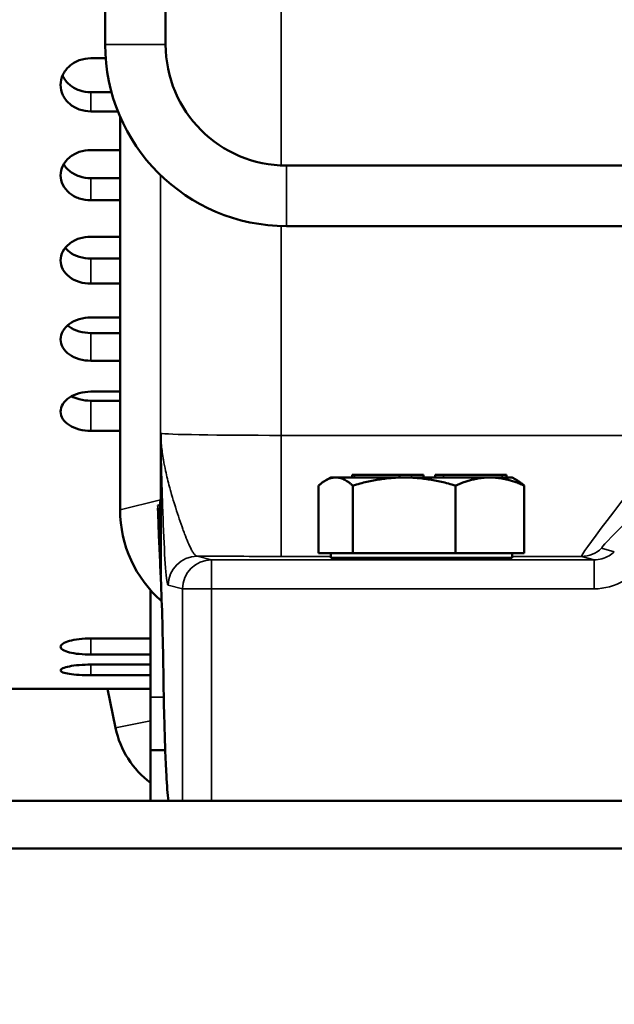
# Model space of a CAD drawing. Header units: inches. Extents: x 1 to 271, y 5 to 171.
# Tile 53 of 256: x 41.04 to 43.5, y 126.56 to 130.63. Entities that reach past the tile are written whole.
import ezdxf

# ---------------------------------------------------------------- set-up
doc = ezdxf.new("R2010")
doc.units = ezdxf.units.IN
doc.header["$LTSCALE"] = 8
doc.header["$MEASUREMENT"] = 0
for name, color, linetype, lineweight in [('Dimension (ANSI)', 7, 'Continuous', 25), ('Visible (ANSI)', 7, 'Continuous', 50), ('Visible Narrow (ANSI)', 7, 'Continuous', 35)]:
    doc.layers.add(name, color=color, linetype=linetype, lineweight=lineweight)
doc.styles.add('Dimension Text', font='tahoma.ttf')
doc.dimstyles.new('Dual Dimension', dxfattribs={"dimscale": 8, "dimtxt": 0.12, "dimasz": 0.098425, "dimexe": 0.125, "dimexo": 0.0625, "dimgap": 0.031496, "dimtad": 0, "dimtih": 1, "dimtoh": 1, "dimrnd": 1e-08, "dimzin": 4, "dimdsep": 46, "dimtxsty": 'Dimension Text', "dimcen": 0.09, "dimdle": 0.393701, "dimclrd": 256, "dimclre": 256, "dimclrt": 256, "dimadec": 0, "dimazin": 1, "dimtfac": 1, "dimtofl": 0, "dimtmove": 0, "dimatfit": 3, "dimfxl": 1, "dimtolj": 1, "dimtzin": 4, "dimlwd": -1, "dimlwe": -1, "dimarcsym": 0})

# ---------------------------------------------------------------- blocks, each defined once
blk = doc.blocks.new('*D9')
at = {"layer": 'Defpoints', "color": 0, "transparency": 16777216}
for p in [(12.1047, 153.8516), (44.2603, 153.8516), (44.4226, 87.0916)]:
    blk.add_point(p, dxfattribs=at)
at = {"layer": 'Dimension (ANSI)', "transparency": 16777216}
for p, q in [((43.7603, 153.8516), (11.1047, 153.8516)), ((12.1047, 153.0642), (12.1047, 127.1125)), ((12.1047, 87.879), (12.1047, 122.8021)), ((43.9226, 87.0916), (11.1047, 87.0916))]:
    blk.add_line(p, q, dxfattribs=at)
for points in [[(11.9735, 153.0642), (12.236, 153.0642), (12.1047, 153.8516)], [(11.9735, 87.879), (12.236, 87.879), (12.1047, 87.0916)]]:
    blk.add_solid(points, dxfattribs=at)
at = {"layer": 'Dimension (ANSI)', "transparency": 16777216, "insert": (12.1047, 124.9573), "char_height": 0.96, "attachment_point": 5, "style": 'Dimension Text'}
blk.add_mtext('\\A1;{\\H3.0x;(}\\S66.76^ 1695.7 mm;{\\H3.0x;)}', dxfattribs=at)

msp = doc.modelspace()

# ---------------------------------------------------------------- linework, layer by layer
at = {"layer": 'Visible (ANSI)'}
for p, q in [((41.6448, 140.5302), (41.6448, 130.5266)), ((41.3948, 140.3562), (41.3948, 130.5266)), ((41.3969, 130.4701), (41.3356, 130.4701)), ((41.3356, 130.3292), (41.4212, 130.3292)), ((41.3356, 130.2506), (41.4474, 130.2506)), ((41.4567, 130.2282), (41.4567, 128.6035)), ((41.4567, 130.0908), (41.3356, 130.0908)), ((42.1448, 130.0266), (50.6776, 130.0266)), ((41.3356, 129.9745), (41.4567, 129.9745)), ((41.3356, 129.8831), (41.4567, 129.8831)), ((42.1448, 129.7766), (50.6776, 129.7766)), ((41.4567, 129.7327), (41.3356, 129.7327)), ((41.3356, 129.642), (41.4567, 129.642)), ((41.3356, 129.5386), (41.4567, 129.5386)), ((41.4567, 129.399), (41.3356, 129.399)), ((41.3356, 129.3347), (41.4567, 129.3347)), ((41.3356, 129.2201), (41.4567, 129.2201)), ((41.4567, 129.0924), (41.3356, 129.0924)), ((41.3356, 129.055), (41.4567, 129.055)), ((41.3356, 128.9302), (41.4567, 128.9302)), ((41.6244, 128.342), (41.6244, 128.9069)), ((42.3281, 128.7383), (42.3059, 128.7255)), ((42.3281, 128.7383), (43.0771, 128.7383)), ((42.4256, 128.7483), (42.4167, 128.7483)), ((42.4167, 128.7383), (42.4167, 128.7483)), ((42.4256, 128.7483), (42.6113, 128.7483)), ((42.6622, 128.7483), (42.6113, 128.7483)), ((42.6113, 128.7383), (42.6113, 128.7483)), ((42.6622, 128.7483), (42.7111, 128.7483)), ((42.7116, 128.7483), (42.7111, 128.7483)), ((42.7116, 128.7383), (42.7116, 128.7483)), ((42.7937, 128.7483), (42.7597, 128.7483)), ((42.7597, 128.7383), (42.7597, 128.7483)), ((42.7937, 128.7483), (43.0366, 128.7483)), ((43.0539, 128.7483), (43.0366, 128.7483)), ((43.0539, 128.7383), (43.0539, 128.7483)), ((43.0771, 128.7383), (43.0992, 128.7255)), ((42.2774, 128.7045), (42.2774, 128.4253)), ((42.4187, 128.7045), (42.4187, 128.4253)), ((42.8438, 128.7045), (42.8438, 128.4253)), ((43.1277, 128.7045), (43.1277, 128.4253)), ((41.6126, 128.6217), (41.6229, 128.6243)), ((41.6229, 128.3649), (41.6229, 128.6275)), ((41.7009, 128.5683), (41.7008, 128.5683)), ((42.4187, 128.4253), (42.2774, 128.4253)), ((42.3281, 128.4253), (42.3281, 128.4053)), ((42.3281, 128.4053), (43.0771, 128.4053)), ((42.8438, 128.4253), (42.4187, 128.4253)), ((43.1277, 128.4253), (42.8438, 128.4253)), ((43.0771, 128.4253), (43.0771, 128.4053)), ((41.6229, 128.3648), (41.6229, 128.3649)), ((41.5826, 127.8302), (41.5826, 128.272)), ((41.3356, 128.0727), (41.5826, 128.0727)), ((41.5826, 128.0062), (41.3356, 128.0062)), ((41.3356, 127.9646), (41.5826, 127.9646)), ((41.5826, 127.9203), (41.3356, 127.9203)), ((40.7726, 127.8651), (41.5826, 127.8651)), ((41.4381, 127.7027), (41.4046, 127.8651)), ((41.5826, 127.6108), (41.5826, 127.8302)), ((41.6432, 127.6108), (41.5826, 127.6108)), ((41.5826, 127.4016), (41.5826, 127.6108)), ((38.9763, 127.4016), (56.6889, 127.4016)), ((38.9763, 127.2047), (56.6889, 127.2047))]:
    msp.add_line(p, q, dxfattribs=at)
for centre, radius, start, end in [((42.1448, 130.5266), 0.75, 180, 270), ((42.1448, 130.5266), 0.5, 180, 270), ((41.8078, 127.7791), 0.3775, 191.6727, 233.3651)]:
    msp.add_arc(centre, radius, start, end, dxfattribs=at)
for centre, major_axis, ratio, start_param, end_param in [((42.1229, 128.6451), (0.3146, 0.4029), 0.964653, 2.216373, 2.251279), ((41.957, 128.6037), (-0.4854, -0.1213), 0.999353, 6.038448, 6.893038), ((41.6237, 128.3544), (-0.0005, 0.0174), 0.027878, 3.591578, 3.915323), ((41.7554, 127.9384), (-0.12, -0.0017), 0.368598, 6.28087, 6.280892), ((41.7554, 127.9384), (-0.12, -0.0017), 0.368598, 6.281966, 6.281976)]:
    msp.add_ellipse(centre, major_axis=major_axis, ratio=ratio, start_param=start_param, end_param=end_param, dxfattribs=at)
for points, knots in [([(41.3356, 130.4701), (41.3199, 130.4701), (41.3031, 130.4673), (41.2723, 130.456), (41.2583, 130.4474), (41.2361, 130.4277), (41.2264, 130.4153), (41.2137, 130.3881), (41.2106, 130.3734), (41.2106, 130.3458), (41.2137, 130.3311), (41.2264, 130.3043), (41.2361, 130.292), (41.2583, 130.2727), (41.2723, 130.2644), (41.3031, 130.2533), (41.3199, 130.2506), (41.3356, 130.2506)], [0, 0, 0, 0, 0.1196039, 0.1196039, 0.2392077, 0.2392077, 0.3588116, 0.3588116, 0.4784154, 0.4784154, 0.5980193, 0.5980193, 0.7176231, 0.7176231, 0.837227, 0.837227, 0.9568309, 0.9568309, 0.9568309, 0.9568309]), ([(41.2188, 130.3989), (41.2192, 130.398), (41.2196, 130.3971), (41.2264, 130.3828), (41.2361, 130.3706), (41.2583, 130.3513), (41.2723, 130.3429), (41.3031, 130.3319), (41.3199, 130.3292), (41.3356, 130.3292)], [1.5468516, 1.5468516, 1.5468516, 1.5468516, 1.5548556, 1.5548556, 1.6744599, 1.6744599, 1.7940642, 1.7940642, 1.9136685, 1.9136685, 1.9136685, 1.9136685]), ([(41.3356, 130.0908), (41.3199, 130.0908), (41.3031, 130.0881), (41.2723, 130.0773), (41.2583, 130.0692), (41.2361, 130.0506), (41.2264, 130.0388), (41.2137, 130.013), (41.2106, 129.9991), (41.2106, 129.973), (41.2137, 129.9591), (41.2264, 129.9337), (41.2361, 129.9222), (41.2583, 129.904), (41.2723, 129.8961), (41.3031, 129.8857), (41.3199, 129.8831), (41.3356, 129.8831)], [0, 0, 0, 0, 0.1196039, 0.1196039, 0.2392077, 0.2392077, 0.3588116, 0.3588116, 0.4784154, 0.4784154, 0.5980193, 0.5980193, 0.7176231, 0.7176231, 0.837227, 0.837227, 0.9568309, 0.9568309, 0.9568309, 0.9568309]), ([(41.2233, 130.0319), (41.2295, 130.0215), (41.2378, 130.0121), (41.2583, 129.9953), (41.2723, 129.9874), (41.3031, 129.977), (41.3199, 129.9745), (41.3356, 129.9745)], [1.5736207, 1.5736207, 1.5736207, 1.5736207, 1.6744599, 1.6744599, 1.7940642, 1.7940642, 1.9136685, 1.9136685, 1.9136685, 1.9136685]), ([(41.3356, 129.7327), (41.3199, 129.7327), (41.3031, 129.7302), (41.2723, 129.7201), (41.2583, 129.7125), (41.2361, 129.695), (41.2264, 129.684), (41.2137, 129.6599), (41.2106, 129.6468), (41.2106, 129.6225), (41.2137, 129.6095), (41.2264, 129.5858), (41.2361, 129.575), (41.2583, 129.5581), (41.2723, 129.5507), (41.3031, 129.541), (41.3199, 129.5386), (41.3356, 129.5386)], [0, 0, 0, 0, 0.1196039, 0.1196039, 0.2392077, 0.2392077, 0.3588116, 0.3588116, 0.4784154, 0.4784154, 0.5980193, 0.5980193, 0.7176231, 0.7176231, 0.837227, 0.837227, 0.9568309, 0.9568309, 0.9568309, 0.9568309]), ([(41.2298, 129.6867), (41.2349, 129.6805), (41.2408, 129.6748), (41.2583, 129.6615), (41.2723, 129.6541), (41.3031, 129.6444), (41.3199, 129.642), (41.3356, 129.642)], [1.6055296, 1.6055296, 1.6055296, 1.6055296, 1.6744599, 1.6744599, 1.7940642, 1.7940642, 1.9136685, 1.9136685, 1.9136685, 1.9136685]), ([(41.3356, 129.399), (41.3199, 129.399), (41.3031, 129.3967), (41.2723, 129.3874), (41.2583, 129.3803), (41.2361, 129.3642), (41.2264, 129.354), (41.2137, 129.3317), (41.2106, 129.3197), (41.2106, 129.2972), (41.2137, 129.2853), (41.2264, 129.2634), (41.2361, 129.2535), (41.2583, 129.2379), (41.2723, 129.2312), (41.3031, 129.2223), (41.3199, 129.2201), (41.3356, 129.2201)], [0, 0, 0, 0, 0.1196039, 0.1196039, 0.2392077, 0.2392077, 0.3588116, 0.3588116, 0.4784154, 0.4784154, 0.5980193, 0.5980193, 0.7176231, 0.7176231, 0.837227, 0.837227, 0.9568309, 0.9568309, 0.9568309, 0.9568309]), ([(41.2396, 129.3662), (41.242, 129.3641), (41.2445, 129.3622), (41.2583, 129.3525), (41.2723, 129.3458), (41.3031, 129.3369), (41.3199, 129.3347), (41.3356, 129.3347)], [1.64614, 1.64614, 1.64614, 1.64614, 1.6744599, 1.6744599, 1.7940642, 1.7940642, 1.9136685, 1.9136685, 1.9136685, 1.9136685]), ([(41.3356, 129.0924), (41.3199, 129.0924), (41.3031, 129.0903), (41.2723, 129.0818), (41.2583, 129.0754), (41.2361, 129.0607), (41.2264, 129.0514), (41.2137, 129.0312), (41.2106, 129.0202), (41.2106, 128.9999), (41.2137, 128.9891), (41.2264, 128.9693), (41.2361, 128.9604), (41.2583, 128.9463), (41.2723, 128.9402), (41.3031, 128.9321), (41.3199, 128.9302), (41.3356, 128.9302)], [0, 0, 0, 0, 0.1196039, 0.1196039, 0.2392077, 0.2392077, 0.3588116, 0.3588116, 0.4784154, 0.4784154, 0.5980193, 0.5980193, 0.7176231, 0.7176231, 0.837227, 0.837227, 0.9568309, 0.9568309, 0.9568309, 0.9568309]), ([(41.2557, 129.0732), (41.2651, 129.0682), (41.276, 129.064), (41.3031, 129.0569), (41.3199, 129.055), (41.3356, 129.055)], [1.7032898, 1.7032898, 1.7032898, 1.7032898, 1.7940642, 1.7940642, 1.9136685, 1.9136685, 1.9136685, 1.9136685]), ([(41.6244, 128.9069), (41.6244, 128.9092), (41.6244, 128.9114), (41.6244, 128.9136), (41.6244, 128.9158), (41.6245, 128.9179), (41.6246, 128.9199)], [-0.03394449, -0.03394449, -0.03394449, -0.03394449, -0.01699247, -0.01699247, -0.01699247, 0.00013223, 0.00013223, 0.00013223, 0.00013223]), ([(41.6123, 128.6186), (41.6123, 128.6193), (41.6123, 128.6203), (41.6124, 128.6209), (41.6125, 128.6214), (41.6125, 128.6217), (41.6126, 128.6217)], [-0.03683386, -0.03683386, -0.03683386, -0.03683386, -0.01582428, -0.01582428, -0.01582428, 0, 0, 0, 0]), ([(41.6229, 128.3666), (41.6212, 128.4044), (41.6194, 128.4407), (41.6169, 128.5005), (41.6161, 128.5219), (41.6149, 128.5553), (41.6145, 128.5666), (41.6139, 128.5838), (41.6137, 128.5897), (41.6134, 128.5981), (41.6133, 128.6009), (41.6132, 128.6062), (41.613, 128.609), (41.613, 128.6108)], [0.0084258, 0.0084258, 0.0084258, 0.0084258, 0.4806863, 0.4806863, 0.7219543, 0.7219543, 0.8428885, 0.8428885, 0.9032897, 0.9032897, 0.9335383, 0.9335383, 0.9641166, 0.9641166, 0.9641166, 0.9641166]), ([(42.4201, 128.4053), (42.4204, 128.4053), (42.4205, 128.4053), (42.4206, 128.4053), (42.4207, 128.4053), (42.4208, 128.4053), (42.4208, 128.4053), (42.421, 128.4053), (42.4211, 128.4053), (42.4212, 128.4053), (42.4214, 128.4053), (42.4215, 128.4053), (42.4216, 128.4053), (42.4218, 128.4052), (42.422, 128.4052), (42.4222, 128.4052), (42.4226, 128.4052), (42.423, 128.4052), (42.4233, 128.4051), (42.4239, 128.4051), (42.4245, 128.4051), (42.4253, 128.405), (42.426, 128.405), (42.4268, 128.405), (42.4278, 128.4049), (42.4296, 128.4048), (42.4318, 128.4048), (42.4342, 128.4047), (42.4363, 128.4046), (42.4388, 128.4046), (42.4417, 128.4045), (42.4446, 128.4044), (42.4478, 128.4044), (42.4514, 128.4043), (42.455, 128.4042), (42.4589, 128.4042), (42.463, 128.4041), (42.4671, 128.4041), (42.4714, 128.404), (42.4758, 128.404), (42.4792, 128.4039), (42.4829, 128.4039), (42.4869, 128.4038), (42.4909, 128.4038), (42.4952, 128.4037), (42.4996, 128.4037), (42.504, 128.4037), (42.5086, 128.4036), (42.5132, 128.4036), (42.5178, 128.4035), (42.5225, 128.4035), (42.5271, 128.4035), (42.5337, 128.4034), (42.5413, 128.4034), (42.5492, 128.4033), (42.5571, 128.4033), (42.5652, 128.4032), (42.5728, 128.4032), (42.5822, 128.4032), (42.5923, 128.4031), (42.6029, 128.4031), (42.6135, 128.4031), (42.6245, 128.403), (42.6357, 128.403), (42.6469, 128.403), (42.6583, 128.403), (42.6696, 128.4029), (42.6808, 128.4029), (42.6919, 128.4029), (42.7026, 128.4029), (42.7132, 128.4029), (42.7243, 128.4029), (42.7356, 128.4029), (42.7468, 128.403), (42.7582, 128.403), (42.7694, 128.403), (42.7806, 128.403), (42.7916, 128.4031), (42.8022, 128.4031), (42.8128, 128.4031), (42.8229, 128.4032), (42.8323, 128.4032), (42.8399, 128.4032), (42.848, 128.4033), (42.8559, 128.4033), (42.8638, 128.4034), (42.8714, 128.4034), (42.878, 128.4035), (42.8826, 128.4035), (42.8873, 128.4035), (42.8919, 128.4036), (42.8965, 128.4036), (42.9011, 128.4037), (42.9055, 128.4037), (42.91, 128.4037), (42.9142, 128.4038), (42.9182, 128.4038), (42.9222, 128.4039), (42.9259, 128.4039), (42.9294, 128.404), (42.9337, 128.404), (42.938, 128.4041), (42.9421, 128.4041), (42.9462, 128.4042), (42.9501, 128.4042), (42.9537, 128.4043), (42.9573, 128.4044), (42.9605, 128.4044), (42.9634, 128.4045), (42.9663, 128.4046), (42.9688, 128.4046), (42.9709, 128.4047), (42.9733, 128.4048), (42.9755, 128.4048), (42.9773, 128.4049), (42.9783, 128.405), (42.9791, 128.405), (42.9798, 128.405), (42.9806, 128.4051), (42.9812, 128.4051), (42.9818, 128.4051), (42.9821, 128.4052), (42.9825, 128.4052), (42.9829, 128.4052), (42.9831, 128.4052), (42.9833, 128.4052), (42.9835, 128.4053), (42.9836, 128.4053), (42.9837, 128.4053), (42.9839, 128.4053), (42.984, 128.4053), (42.9841, 128.4053), (42.9843, 128.4053), (42.9844, 128.4053), (42.9844, 128.4053), (42.9845, 128.4053), (42.9846, 128.4053), (42.9848, 128.4053), (42.9851, 128.4053)], [-1.032006, -1.032006, -1.032006, -1.032006, -1.029746, -1.029746, -1.029746, -1.028267, -1.028267, -1.028267, -1.023435, -1.023435, -1.023435, -1.018602, -1.018602, -1.018602, -1.008938, -1.008938, -1.008938, -0.98961, -0.98961, -0.98961, -0.958197, -0.958197, -0.958197, -0.926783, -0.926783, -0.926783, -0.863957, -0.863957, -0.863957, -0.806783, -0.806783, -0.806783, -0.749609, -0.749609, -0.749609, -0.692435, -0.692435, -0.692435, -0.635261, -0.635261, -0.635261, -0.590297, -0.590297, -0.590297, -0.545332, -0.545332, -0.545332, -0.500367, -0.500367, -0.500367, -0.455402, -0.455402, -0.455402, -0.389852, -0.389852, -0.389852, -0.324302, -0.324302, -0.324302, -0.243227, -0.243227, -0.243227, -0.162151, -0.162151, -0.162151, -0.081076, -0.081076, -0.081076, 0, 0, 0, 0.081076, 0.081076, 0.081076, 0.162151, 0.162151, 0.162151, 0.243227, 0.243227, 0.243227, 0.324302, 0.324302, 0.324302, 0.389852, 0.389852, 0.389852, 0.455402, 0.455402, 0.455402, 0.500367, 0.500367, 0.500367, 0.545332, 0.545332, 0.545332, 0.590297, 0.590297, 0.590297, 0.635261, 0.635261, 0.635261, 0.692435, 0.692435, 0.692435, 0.749609, 0.749609, 0.749609, 0.806783, 0.806783, 0.806783, 0.863957, 0.863957, 0.863957, 0.926783, 0.926783, 0.926783, 0.958197, 0.958197, 0.958197, 0.98961, 0.98961, 0.98961, 1.008938, 1.008938, 1.008938, 1.018602, 1.018602, 1.018602, 1.023435, 1.023435, 1.023435, 1.028267, 1.028267, 1.028267, 1.029746, 1.029746, 1.029746, 1.032006, 1.032006, 1.032006, 1.032006]), ([(41.6354, 127.9368), (41.6344, 128.0091), (41.633, 128.0773), (41.6295, 128.2045), (41.6273, 128.2633), (41.6248, 128.3226), (41.6246, 128.3282), (41.6244, 128.3337)], [0, 0, 0, 0, 0.593158, 0.593158, 1.238627, 1.238627, 1.306014, 1.306014, 1.306014, 1.306014]), ([(41.3356, 128.0062), (41.3199, 128.0062), (41.3031, 128.0069), (41.2723, 128.01), (41.2583, 128.0124), (41.2361, 128.0179), (41.2264, 128.0214), (41.2137, 128.0293), (41.2106, 128.0337), (41.2106, 128.042), (41.2137, 128.0466), (41.2264, 128.0551), (41.2361, 128.059), (41.2583, 128.0653), (41.2723, 128.0681), (41.3031, 128.0718), (41.3199, 128.0727), (41.3356, 128.0727)], [-0.9568309, -0.9568309, -0.9568309, -0.9568309, -0.837227, -0.837227, -0.7176231, -0.7176231, -0.5980193, -0.5980193, -0.4784154, -0.4784154, -0.3588116, -0.3588116, -0.2392077, -0.2392077, -0.1196039, -0.1196039, 0, 0, 0, 0]), ([(41.3356, 127.9203), (41.3199, 127.9203), (41.3031, 127.9208), (41.2723, 127.9228), (41.2583, 127.9243), (41.2361, 127.9278), (41.2264, 127.9301), (41.2137, 127.9352), (41.2106, 127.9381), (41.2106, 127.9437), (41.2137, 127.9467), (41.2264, 127.9525), (41.2361, 127.9552), (41.2583, 127.9595), (41.2723, 127.9614), (41.3031, 127.964), (41.3199, 127.9646), (41.3356, 127.9646)], [-0.9568309, -0.9568309, -0.9568309, -0.9568309, -0.837227, -0.837227, -0.7176231, -0.7176231, -0.5980193, -0.5980193, -0.4784154, -0.4784154, -0.3588116, -0.3588116, -0.2392077, -0.2392077, -0.1196039, -0.1196039, 0, 0, 0, 0]), ([(41.6565, 127.4016), (41.6531, 127.4291), (41.6504, 127.4645), (41.6444, 127.5717), (41.6414, 127.6531), (41.6376, 127.8051), (41.6363, 127.8695), (41.6354, 127.9368)], [0, 0, 0, 0, 0.638356, 0.638356, 1.509333, 1.509333, 2.060691, 2.060691, 2.060691, 2.060691])]:
    msp.add_open_spline(points, degree=3, knots=knots, dxfattribs=at)
for points, weights in [([(42.4187, 128.7045), (42.3481, 128.767), (42.2774, 128.7045)], [1.6829226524, 1.94327169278, 1.6829226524]), ([(42.8438, 128.7045), (42.6312, 128.767), (42.4187, 128.7045)], [1.6829226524, 1.94327169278, 1.6829226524]), ([(43.1277, 128.7045), (42.9857, 128.767), (42.8438, 128.7045)], [1.6829226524, 1.94327169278, 1.6829226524]), ([(43.0992, 128.7255), (43.1128, 128.7176), (43.1277, 128.7045)], [1.76214024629, 1.7316521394, 1.6829226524])]:
    msp.add_rational_spline(points, weights, degree=2, dxfattribs=at)
for points in [[(41.6129, 128.6113), (41.6129, 128.6112), (41.613, 128.611), (41.613, 128.6108)], [(41.6244, 128.3319), (41.6234, 128.3429), (41.6229, 128.3539), (41.6229, 128.3648)], [(41.6244, 128.3337), (41.6243, 128.3354), (41.6243, 128.3371), (41.6243, 128.3388)]]:
    msp.add_open_spline(points, degree=3, dxfattribs=at)
at = {"layer": 'Visible Narrow (ANSI)'}
for p, q in [((42.1229, 130.0271), (42.1229, 132.3425)), ((41.3948, 130.5266), (41.6448, 130.5266)), ((41.3356, 130.2506), (41.3356, 130.3292)), ((42.1448, 129.7766), (42.1448, 130.0266)), ((41.6232, 129.9877), (41.6232, 128.6451)), ((41.3356, 129.8831), (41.3356, 129.9745)), ((42.1229, 128.9119), (42.1229, 129.7769)), ((41.3356, 129.5386), (41.3356, 129.642)), ((41.3356, 129.2201), (41.3356, 129.3347)), ((41.3356, 128.9302), (41.3356, 129.055)), ((43.7446, 128.9119), (42.1229, 128.9119)), ((42.1229, 128.9119), (42.1229, 128.4119)), ((42.4256, 128.7383), (42.4256, 128.7483)), ((42.6622, 128.7383), (42.6622, 128.7483)), ((42.7111, 128.7383), (42.7111, 128.7483)), ((42.7937, 128.7383), (42.7937, 128.7483)), ((43.0366, 128.7383), (43.0366, 128.7483)), ((41.6232, 128.6451), (41.4567, 128.6035)), ((43.5001, 128.4311), (43.4476, 128.4454)), ((41.8349, 128.3976), (41.7757, 128.4124)), ((43.4169, 128.3976), (41.8349, 128.3976)), ((41.8349, 128.2776), (41.8349, 128.3976)), ((42.1229, 128.4119), (42.3281, 128.4119)), ((43.0771, 128.4119), (43.3645, 128.4119)), ((43.3645, 128.4119), (43.4169, 128.3976)), ((43.4169, 128.3976), (43.4169, 128.2776)), ((41.6243, 128.3388), (41.6244, 128.3379)), ((41.6557, 128.2924), (41.715, 128.2776)), ((41.715, 128.2776), (41.8349, 128.2776)), ((41.715, 128.2776), (41.715, 127.4016)), ((41.8349, 127.4016), (41.8349, 128.2776)), ((41.8349, 128.2776), (43.4169, 128.2776)), ((41.3356, 128.0062), (41.3356, 128.0727)), ((41.3356, 127.9203), (41.3356, 127.9646)), ((41.6372, 127.8302), (41.5826, 127.8302)), ((41.4381, 127.7027), (41.5826, 127.7325))]:
    msp.add_line(p, q, dxfattribs=at)
for centre, major_axis, ratio, start_param, end_param in [((42.1229, 128.9206), (-0.5, 0), 0.017454, 0.082373, 1.570796), ((43.7602, 128.9119), (-0.3958, -0.4999), 0.019229, 4.727613, 6.289682), ((43.8433, 128.8254), (-0.3959, -0.3799), 0.019739, 4.732954, 6.295023), ((43.3645, 128.5319), (-0.0315, -0.1158), 0.999448, 0.265852, 1.031195), ((41.7757, 128.2924), (0.0291, 0.1164), 0.999353, 0.244989, 1.815533), ((41.8349, 128.2776), (0.0291, 0.1164), 0.999353, 0.245041, 1.815533), ((42.1229, 128.4206), (1, 0), 0.008727, 4.357758, 4.712389), ((41.7554, 127.9384), (-0.12, -0.0017), 0.368598, 6.245634, 6.281966), ((41.7554, 127.9384), (-0.12, -0.0017), 0.368598, 6.280892, 6.290129), ((41.664, 128.2628), (0, 0.88), 0.034921, 1.948329, 2.934792), ((41.7554, 127.9384), (-0.12, -0.0017), 0.368598, 0.03533, 0.037612)]:
    msp.add_ellipse(centre, major_axis=major_axis, ratio=ratio, start_param=start_param, end_param=end_param, dxfattribs=at)
for points, knots in [([(41.6244, 128.9069), (41.6244, 128.9047), (41.6245, 128.8963), (41.6249, 128.877), (41.6259, 128.8382), (41.6291, 128.7196), (41.6348, 128.5345), (41.6443, 128.3458), (41.6519, 128.2934), (41.6557, 128.2924)], [-2.879739, -2.879739, -2.879739, -2.879739, -2.861805, -2.809772, -2.705707, -2.497575, -1.66505, -0.832525, 0, 0, 0, 0]), ([(41.7757, 128.4124), (41.7724, 128.4127), (41.769, 128.4148), (41.7632, 128.421), (41.7609, 128.4239), (41.7559, 128.4315), (41.7532, 128.4363), (41.7461, 128.4499), (41.7417, 128.4595), (41.7326, 128.4809), (41.728, 128.4927), (41.7209, 128.5115), (41.7186, 128.5176), (41.7114, 128.5375), (41.7063, 128.5521), (41.6964, 128.5815), (41.6916, 128.5963), (41.6862, 128.6131), (41.6858, 128.6145), (41.6836, 128.6214), (41.6819, 128.6269), (41.6754, 128.6476), (41.6708, 128.6632), (41.6643, 128.6859), (41.6625, 128.6927), (41.6549, 128.7209), (41.6495, 128.7428), (41.6415, 128.78), (41.6385, 128.7951), (41.6354, 128.813), (41.635, 128.8156), (41.6328, 128.8287), (41.6313, 128.8392), (41.6294, 128.8541), (41.6289, 128.8585), (41.6277, 128.8694), (41.627, 128.876), (41.6263, 128.8851), (41.6261, 128.8875), (41.6256, 128.894), (41.6253, 128.8982), (41.6251, 128.9031), (41.625, 128.9036), (41.6248, 128.9091), (41.6246, 128.9144), (41.6246, 128.9199)], [0, 0, 0, 0, 0.254421, 0.254421, 0.407166, 0.407166, 0.580622, 0.580622, 0.832525, 0.832525, 1.076383, 1.076383, 1.187308, 1.187308, 1.426179, 1.426179, 1.644808, 1.644808, 1.66505, 1.66505, 1.742268, 1.742268, 1.951766, 1.951766, 2.039831, 2.039831, 2.314387, 2.314387, 2.497575, 2.497575, 2.529197, 2.529197, 2.654338, 2.654338, 2.705707, 2.705707, 2.782477, 2.782477, 2.809772, 2.809772, 2.856177, 2.856177, 2.861805, 2.861805, 2.913838, 2.913838, 2.913838, 2.913838]), ([(41.6123, 128.6186), (41.6124, 128.6191), (41.6126, 128.6174), (41.6129, 128.613), (41.6129, 128.6113)], [0.00000004, 0.00000004, 0.00000004, 0.00000004, 0.03669586, 0.05552937, 0.05552937, 0.05552937, 0.05552937]), ([(41.6229, 128.3706), (41.6219, 128.3934), (41.6197, 128.4387), (41.6166, 128.509), (41.6145, 128.5707), (41.6132, 128.6095), (41.6128, 128.6191), (41.6126, 128.6214), (41.6126, 128.6217)], [-1.0180112, -1.0180112, -1.0180112, -1.0180112, -0.7339173, -0.4403504, -0.1467835, -0.0733917, -0.0366959, -0.0320874, -0.0320874, -0.0320874, -0.0320874]), ([(43.5002, 128.4311), (43.4936, 128.4248), (43.469, 128.406), (43.4385, 128.3976), (43.4169, 128.3976)], [0.6099519, 0.6099519, 0.6099519, 0.6099519, 0.7465672, 1.0744389, 1.0744389, 1.0744389, 1.0744389]), ([(41.6355, 127.9384), (41.6345, 128.0075), (41.6314, 128.1577), (41.627, 128.2766), (41.6244, 128.3379)], [-2.464681, -2.464681, -2.464681, -2.464681, -1.898522, -1.152282, -1.152282, -1.152282, -1.152282]), ([(43.4169, 128.2776), (43.4599, 128.2776), (43.5221, 128.2947), (43.5719, 128.3334), (43.5856, 128.3469)], [-1.0744389, -1.0744389, -1.0744389, -1.0744389, -0.7465672, -0.6016459, -0.6016459, -0.6016459, -0.6016459])]:
    msp.add_open_spline(points, degree=3, knots=knots, dxfattribs=at)
for points in [[(41.6123, 128.6186), (41.6125, 128.6114), (41.6129, 128.6042), (41.6135, 128.597)], [(41.6244, 128.342), (41.6234, 128.3498), (41.6229, 128.3575), (41.6229, 128.3648)]]:
    msp.add_open_spline(points, degree=3, dxfattribs=at)

# ---------------------------------------------------------------- dimensions: what is measured, and where the dimension line sits
at = {"layer": 'Dimension (ANSI)'}
dim = msp.add_linear_dim(base=(12.1047, 153.8516), p1=(44.4226, 87.0916), p2=(44.2603, 153.8516), angle=90, text='{\\H3.0x;(}\\S<>^ 1695.7 mm;{\\H3.0x;)}', dimstyle='Dual Dimension', override={"dimgap": 0.031496, "dimdec": 2, "dimpost": '\\X', "dimtol": 0, "dimlim": 0, "dimtp": 0, "dimtm": 0, "dimtdec": 2, "dimatfit": 1}, dxfattribs=at)
dim.commit()
dim.dimension.update_dxf_attribs({"geometry": '*D9', "text_midpoint": (12.1047, 124.9573), "dimtype": 160})

doc.saveas('drawing.dxf')
